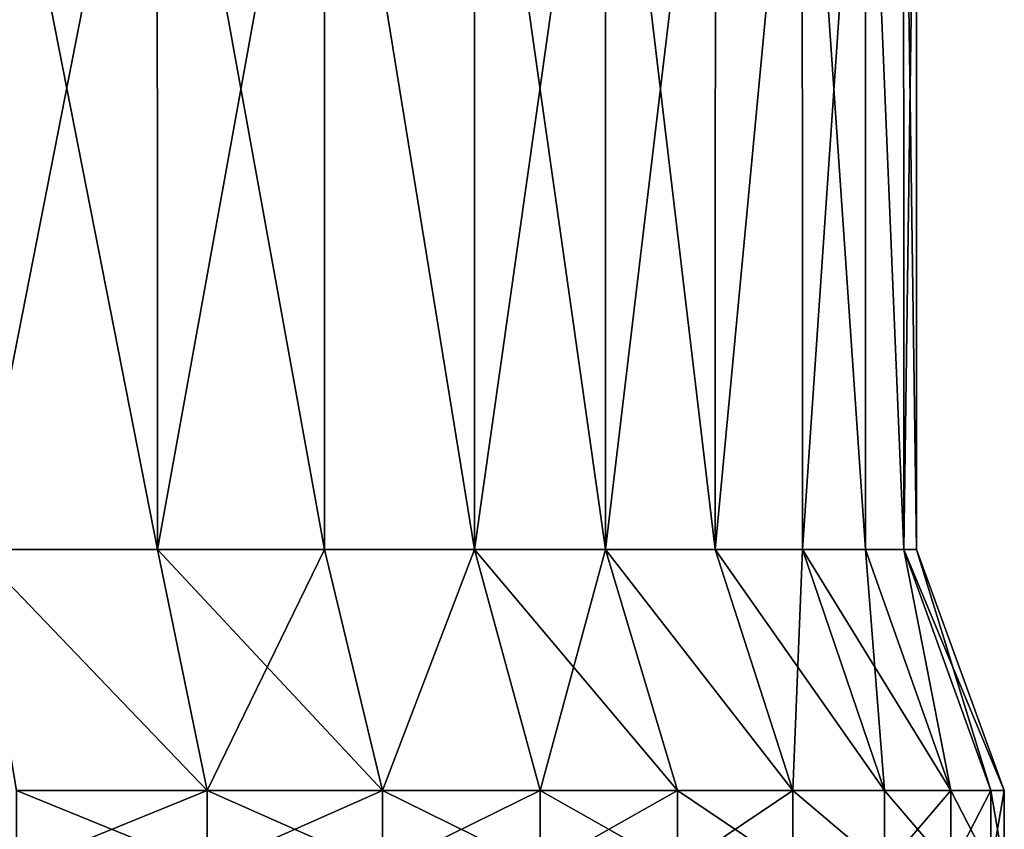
# Model space of a CAD drawing. Header units: metres. Extents: x -150 to 310, y -128 to 84.
# Tile 96 of 256: x -71.37 to -65.5, y 28.93 to 33.76. Entities that reach past the tile are written whole.
import ezdxf

# ---------------------------------------------------------------- set-up
doc = ezdxf.new("R2010")
doc.units = ezdxf.units.M
doc.layers.add('solid_26009703_SW0001', color=7, linetype='CONTINUOUS')

msp = doc.modelspace()

# ---------------------------------------------------------------- linework, layer by layer
at = {"layer": 'solid_26009703_SW0001'}
for points in [[(-70.549065, 36.099998, -8.622966), (-70.548096, 30.6, -8.622808), (-71.630775, 30.6, -9.277318)], [(-71.629585, 36.099998, -9.276491), (-70.549065, 36.099998, -8.622966), (-71.630775, 30.6, -9.277318)], [(-71.629585, 36.099998, 9.276491), (-71.630775, 30.6, 9.277318), (-70.548096, 30.6, 8.622808)], [(-70.549065, 36.099998, 8.622966), (-71.629585, 36.099998, 9.276491), (-70.548096, 30.6, 8.622808)], [(-70.549065, 36.099998, -8.622966), (-69.551727, 36.099998, -7.842151), (-70.548096, 30.6, -8.622808)], [(-70.549065, 36.099998, 8.622966), (-70.548096, 30.6, 8.622808), (-69.552177, 30.6, 7.842559)], [(-69.551727, 36.099998, 7.842151), (-70.549065, 36.099998, 8.622966), (-69.552177, 30.6, 7.842559)], [(-69.551727, 36.099998, -7.842151), (-69.552177, 30.6, -7.842559), (-70.548096, 30.6, -8.622808)], [(-69.551727, 36.099998, -7.842151), (-68.657524, 30.6, -6.947922), (-69.552177, 30.6, -7.842559)], [(-69.551727, 36.099998, 7.842151), (-69.552177, 30.6, 7.842559), (-68.657524, 30.6, 6.947922)], [(-69.551727, 36.099998, -7.842151), (-68.657623, 36.099998, -6.947329), (-68.657524, 30.6, -6.947922)], [(-68.657623, 36.099998, 6.947329), (-69.551727, 36.099998, 7.842151), (-68.657524, 30.6, 6.947922)], [(-68.657623, 36.099998, -6.947329), (-67.877968, 36.099998, -5.952891), (-68.657524, 30.6, -6.947922)], [(-68.657623, 36.099998, 6.947329), (-68.657524, 30.6, 6.947922), (-67.877197, 30.6, 5.951912)], [(-67.877968, 36.099998, 5.952891), (-68.657623, 36.099998, 6.947329), (-67.877197, 30.6, 5.951912)], [(-67.877968, 36.099998, -5.952891), (-67.877197, 30.6, -5.951912), (-68.657524, 30.6, -6.947922)], [(-67.877968, 36.099998, -5.952891), (-67.222321, 36.099998, -4.86781), (-67.877197, 30.6, -5.951912)], [(-67.877968, 36.099998, 5.952891), (-67.877197, 30.6, 5.951912), (-67.222595, 30.6, 4.869058)], [(-67.222321, 36.099998, 4.86781), (-67.877968, 36.099998, 5.952891), (-67.222595, 30.6, 4.869058)], [(-67.222321, 36.099998, -4.86781), (-67.222595, 30.6, -4.869058), (-67.877197, 30.6, -5.951912)], [(-66.704155, 36.099998, -3.716635), (-66.703354, 30.6, -3.715331), (-67.222595, 30.6, -4.869058)], [(-67.222321, 36.099998, -4.86781), (-66.704155, 36.099998, -3.716635), (-67.222595, 30.6, -4.869058)], [(-66.704155, 36.099998, 3.716635), (-67.222595, 30.6, 4.869058), (-66.703354, 30.6, 3.715331)], [(-66.704155, 36.099998, 3.716635), (-67.222321, 36.099998, 4.86781), (-67.222595, 30.6, 4.869058)], [(-66.704155, 36.099998, -3.716635), (-66.326736, 36.099998, -2.505994), (-66.703354, 30.6, -3.715331)], [(-66.704155, 36.099998, 3.716635), (-66.703354, 30.6, 3.715331), (-66.326973, 30.6, 2.507495)], [(-66.326736, 36.099998, 2.505994), (-66.704155, 36.099998, 3.716635), (-66.326973, 30.6, 2.507495)], [(-66.326736, 36.099998, -2.505994), (-66.326973, 30.6, -2.507495), (-66.703354, 30.6, -3.715331)], [(-66.326736, 36.099998, -2.505994), (-66.0989, 30.6, -1.262992), (-66.326973, 30.6, -2.507495)], [(-66.326736, 36.099998, 2.505994), (-66.326973, 30.6, 2.507495), (-66.0989, 30.6, 1.262992)], [(-66.326736, 36.099998, -2.505994), (-66.09993, 36.099998, -1.268385), (-66.0989, 30.6, -1.262992)], [(-66.09993, 36.099998, 1.268385), (-66.326736, 36.099998, 2.505994), (-66.0989, 30.6, 1.262992)], [(-66.09993, 36.099998, 1.268385), (-66.022499, 30.6), (-66.022499, 36.099998)], [(-66.09993, 36.099998, 1.268385), (-66.0989, 30.6, 1.262992), (-66.022499, 30.6)], [(-66.09993, 36.099998, -1.268385), (-66.022499, 36.099998), (-66.0989, 30.6, -1.262992)], [(-66.022499, 36.099998), (-66.022499, 30.6), (-66.0989, 30.6, -1.262992)], [(-71.630775, 30.6, -9.277318), (-70.251312, 29.164444, -9.052838), (-71.388107, 29.164444, -9.740047)], [(-71.630775, 30.6, -9.277318), (-70.548096, 30.6, -8.622808), (-70.251312, 29.164444, -9.052838)], [(-71.630775, 30.6, 9.277318), (-71.388107, 29.164444, 9.740047), (-70.251312, 29.164444, 9.052838)], [(-70.548096, 30.6, 8.622808), (-71.630775, 30.6, 9.277318), (-70.251312, 29.164444, 9.052838)], [(-70.548096, 30.6, -8.622808), (-69.552177, 30.6, -7.842559), (-70.251312, 29.164444, -9.052838)], [(-70.548096, 30.6, 8.622808), (-70.251312, 29.164444, 9.052838), (-69.205574, 29.164444, 8.233554)], [(-69.552177, 30.6, 7.842559), (-70.548096, 30.6, 8.622808), (-69.205574, 29.164444, 8.233554)], [(-69.552177, 30.6, -7.842559), (-69.205574, 29.164444, -8.233554), (-70.251312, 29.164444, -9.052838)], [(-69.552177, 30.6, -7.842559), (-68.657524, 30.6, -6.947922), (-69.205574, 29.164444, -8.233554)], [(-68.657524, 30.6, 6.947922), (-69.552177, 30.6, 7.842559), (-69.205574, 29.164444, 8.233554)], [(-68.657524, 30.6, -6.947922), (-68.266373, 29.164444, -7.294337), (-69.205574, 29.164444, -8.233554)], [(-68.657524, 30.6, 6.947922), (-69.205574, 29.164444, 8.233554), (-68.266373, 29.164444, 7.294337)], [(-68.657524, 30.6, -6.947922), (-67.877197, 30.6, -5.951912), (-68.266373, 29.164444, -7.294337)], [(-68.657524, 30.6, 6.947922), (-68.266373, 29.164444, 7.294337), (-67.447205, 29.164444, 6.248756)], [(-67.877197, 30.6, 5.951912), (-68.657524, 30.6, 6.947922), (-67.447205, 29.164444, 6.248756)], [(-67.877197, 30.6, -5.951912), (-67.447205, 29.164444, -6.248756), (-68.266373, 29.164444, -7.294337)], [(-67.877197, 30.6, -5.951912), (-66.759972, 29.164444, -5.111927), (-67.447205, 29.164444, -6.248756)], [(-67.877197, 30.6, -5.951912), (-67.222595, 30.6, -4.869058), (-66.759972, 29.164444, -5.111927)], [(-67.877197, 30.6, 5.951912), (-67.447205, 29.164444, 6.248756), (-66.759972, 29.164444, 5.111927)], [(-67.222595, 30.6, 4.869058), (-67.877197, 30.6, 5.951912), (-66.759972, 29.164444, 5.111927)], [(-67.222595, 30.6, -4.869058), (-66.703354, 30.6, -3.715331), (-66.759972, 29.164444, -5.111927)], [(-67.222595, 30.6, 4.869058), (-66.759972, 29.164444, 5.111927), (-66.214806, 29.164444, 3.900604)], [(-66.703354, 30.6, 3.715331), (-67.222595, 30.6, 4.869058), (-66.214806, 29.164444, 3.900604)], [(-66.703354, 30.6, -3.715331), (-66.214806, 29.164444, -3.900604), (-66.759972, 29.164444, -5.111927)], [(-66.703354, 30.6, -3.715331), (-66.326973, 30.6, -2.507495), (-66.214806, 29.164444, -3.900604)], [(-66.703354, 30.6, 3.715331), (-66.214806, 29.164444, 3.900604), (-65.819641, 29.164444, 2.632482)], [(-66.326973, 30.6, 2.507495), (-66.703354, 30.6, 3.715331), (-65.819641, 29.164444, 2.632482)], [(-66.326973, 30.6, -2.507495), (-65.819641, 29.164444, -2.632482), (-66.214806, 29.164444, -3.900604)], [(-66.326973, 30.6, -2.507495), (-66.0989, 30.6, -1.262992), (-65.819641, 29.164444, -2.632482)], [(-66.0989, 30.6, 1.262992), (-66.326973, 30.6, 2.507495), (-65.819641, 29.164444, 2.632482)], [(-66.0989, 30.6, 1.262992), (-65.580208, 29.164444, 1.325927), (-65.5, 29.164444)], [(-66.0989, 30.6, 1.262992), (-65.5, 29.164444), (-66.022499, 30.6)], [(-66.0989, 30.6, -1.262992), (-65.580208, 29.164444, -1.325927), (-65.819641, 29.164444, -2.632482)], [(-66.0989, 30.6, -1.262992), (-66.022499, 30.6), (-65.580208, 29.164444, -1.325927)], [(-66.0989, 30.6, 1.262992), (-65.819641, 29.164444, 2.632482), (-65.580208, 29.164444, 1.325927)], [(-66.022499, 30.6), (-65.5, 29.164444), (-65.580208, 29.164444, -1.325927)], [(-71.388046, 28.700001, -9.740017), (-71.388107, 29.164444, -9.740047), (-70.251312, 29.164444, -9.052838)], [(-70.251289, 28.700001, 9.052823), (-70.251312, 29.164444, 9.052838), (-71.388107, 29.164444, 9.740047)], [(-71.388046, 28.700001, 9.740017), (-70.251289, 28.700001, 9.052823), (-71.388107, 29.164444, 9.740047)], [(-70.251289, 28.700001, -9.052823), (-71.388046, 28.700001, -9.740017), (-70.251312, 29.164444, -9.052838)], [(-70.251289, 28.700001, -9.052823), (-70.251312, 29.164444, -9.052838), (-69.205574, 29.164444, -8.233554)], [(-69.20565, 28.700001, 8.233619), (-69.205574, 29.164444, 8.233554), (-70.251312, 29.164444, 9.052838)], [(-70.251289, 28.700001, 9.052823), (-69.20565, 28.700001, 8.233619), (-70.251312, 29.164444, 9.052838)], [(-69.20565, 28.700001, -8.233619), (-70.251289, 28.700001, -9.052823), (-69.205574, 29.164444, -8.233554)], [(-69.20565, 28.700001, -8.233619), (-69.205574, 29.164444, -8.233554), (-68.266373, 29.164444, -7.294337)], [(-68.26638, 28.700001, -7.29435), (-69.20565, 28.700001, -8.233619), (-68.266373, 29.164444, -7.294337)], [(-69.20565, 28.700001, 8.233619), (-68.26638, 28.700001, 7.29435), (-69.205574, 29.164444, 8.233554)], [(-68.26638, 28.700001, 7.29435), (-68.266373, 29.164444, 7.294337), (-69.205574, 29.164444, 8.233554)], [(-68.26638, 28.700001, -7.29435), (-68.266373, 29.164444, -7.294337), (-67.447205, 29.164444, -6.248756)], [(-67.447182, 28.700001, -6.248713), (-68.26638, 28.700001, -7.29435), (-67.447205, 29.164444, -6.248756)], [(-68.26638, 28.700001, 7.29435), (-67.447182, 28.700001, 6.248713), (-68.266373, 29.164444, 7.294337)], [(-67.447182, 28.700001, 6.248713), (-67.447205, 29.164444, 6.248756), (-68.266373, 29.164444, 7.294337)], [(-67.447182, 28.700001, -6.248713), (-67.447205, 29.164444, -6.248756), (-66.759972, 29.164444, -5.111927)], [(-66.759987, 28.700001, 5.111957), (-66.759972, 29.164444, 5.111927), (-67.447205, 29.164444, 6.248756)], [(-67.447182, 28.700001, 6.248713), (-66.759987, 28.700001, 5.111957), (-67.447205, 29.164444, 6.248756)], [(-66.759987, 28.700001, -5.111957), (-67.447182, 28.700001, -6.248713), (-66.759972, 29.164444, -5.111927)], [(-66.214821, 28.700001, -3.900656), (-66.759987, 28.700001, -5.111957), (-66.759972, 29.164444, -5.111927)], [(-66.759987, 28.700001, 5.111957), (-66.214821, 28.700001, 3.900656), (-66.759972, 29.164444, 5.111927)], [(-66.214821, 28.700001, -3.900656), (-66.759972, 29.164444, -5.111927), (-66.214806, 29.164444, -3.900604)], [(-66.214821, 28.700001, 3.900656), (-66.214806, 29.164444, 3.900604), (-66.759972, 29.164444, 5.111927)], [(-66.214821, 28.700001, -3.900656), (-66.214806, 29.164444, -3.900604), (-65.819641, 29.164444, -2.632482)], [(-65.819641, 28.700001, -2.632471), (-66.214821, 28.700001, -3.900656), (-65.819641, 29.164444, -2.632482)], [(-66.214821, 28.700001, 3.900656), (-65.819641, 28.700001, 2.632471), (-66.214806, 29.164444, 3.900604)], [(-65.819641, 28.700001, 2.632471), (-65.819641, 29.164444, 2.632482), (-66.214806, 29.164444, 3.900604)], [(-65.819641, 28.700001, -2.632471), (-65.819641, 29.164444, -2.632482), (-65.580208, 29.164444, -1.325927)], [(-65.5802, 28.700001, -1.325902), (-65.819641, 28.700001, -2.632471), (-65.580208, 29.164444, -1.325927)], [(-65.5802, 28.700001, 1.325902), (-65.580208, 29.164444, 1.325927), (-65.819641, 29.164444, 2.632482)], [(-65.819641, 28.700001, 2.632471), (-65.5802, 28.700001, 1.325902), (-65.819641, 29.164444, 2.632482)], [(-65.580208, 29.164444, 1.325927), (-65.5, 28.700001), (-65.5, 29.164444)], [(-65.5802, 28.700001, 1.325902), (-65.5, 28.700001), (-65.580208, 29.164444, 1.325927)], [(-65.5802, 28.700001, -1.325902), (-65.580208, 29.164444, -1.325927), (-65.5, 29.164444)], [(-65.5802, 28.700001, -1.325902), (-65.5, 29.164444), (-65.5, 28.700001)]]:
    msp.add_3dface(points, dxfattribs=at)

doc.saveas('drawing.dxf')
